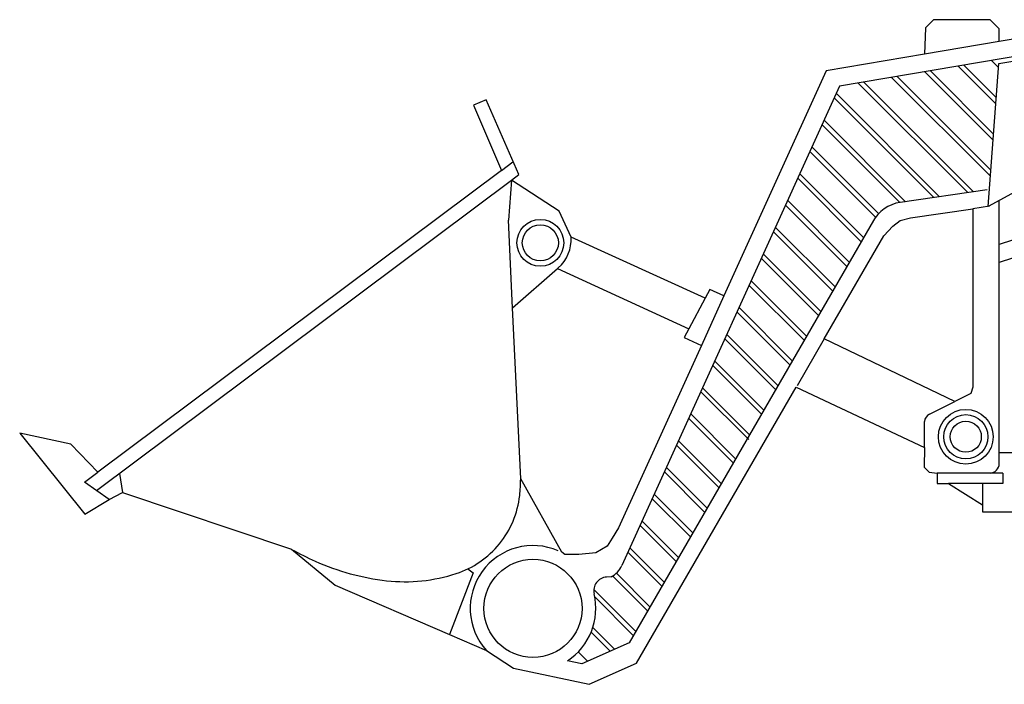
# Model space of a CAD drawing. Extents: x 149 to 250, y -977 to -912.
# Tile 150 of 156: x 230.24 to 232.39, y -924.82 to -923.37. Entities that reach past the tile are written whole.
import ezdxf

# ---------------------------------------------------------------- set-up
doc = ezdxf.new("R2010")
doc.units = 0
doc.header["$MEASUREMENT"] = 0
doc.layers.get('0').update_dxf_attribs({"linetype": 'CONTINUOUS'})

msp = doc.modelspace()

# ---------------------------------------------------------------- linework, layer by layer
for p, q in [((232.23322, -923.36659), (232.21537, -923.38451)), ((232.35623, -923.36659), (232.23322, -923.36659)), ((232.37623, -923.38673), (232.35623, -923.36659)), ((232.21537, -923.38451), (232.21322, -923.44178)), ((232.5755, -923.38066), (232.37623, -923.41428)), ((232.37623, -923.41428), (232.37623, -923.38673)), ((232.37623, -923.41428), (232.21322, -923.44178)), ((232.57737, -923.41888), (232.0285, -923.51148)), ((232.21322, -923.44178), (231.99916, -923.4779)), ((231.99916, -923.4779), (231.77614, -923.96873)), ((231.25786, -923.54125), (231.23027, -923.55303)), ((231.32935, -923.70399), (231.25786, -923.54125)), ((231.23027, -923.55303), (231.291, -923.69521)), ((231.291, -923.69521), (230.41138, -924.35301)), ((231.31293, -923.71626), (231.32935, -923.70399)), ((231.41697, -923.78367), (231.31293, -923.71626)), ((232.7601, -923.73053), (232.37623, -923.85677)), ((232.37623, -924.33439), (232.37623, -923.76048)), ((232.77846, -923.76339), (232.37623, -923.89567)), ((231.44309, -923.84033), (231.41697, -923.78367)), ((231.73507, -923.97383), (231.44309, -923.84033)), ((231.73507, -923.97383), (231.44309, -923.84033)), ((231.31498, -923.99446), (231.41314, -923.909)), ((231.41314, -923.909), (231.70003, -924.04018)), ((231.74522, -923.95459), (231.73507, -923.97383)), ((231.77614, -923.96873), (231.74522, -923.95459)), ((231.33316, -924.36698), (231.31498, -923.99446)), ((231.70003, -924.04018), (231.68988, -924.05941)), ((231.68988, -924.05941), (231.72718, -924.07647)), ((231.72718, -924.07647), (231.54651, -924.47409)), ((231.58587, -924.76914), (231.93402, -924.16756)), ((231.93402, -924.16756), (232.21322, -924.2987)), ((232.22434, -924.22622), (232.27982, -924.19846)), ((232.21322, -924.2987), (232.21322, -924.24227)), ((230.35287, -924.29152), (230.24107, -924.26779)), ((230.24107, -924.26779), (230.38336, -924.4441)), ((230.41138, -924.35301), (230.35287, -924.29152)), ((232.21322, -924.2987), (232.21242, -924.34214)), ((232.51855, -924.31071), (232.37623, -924.31071)), ((232.21242, -924.34214), (232.22331, -924.35304)), ((232.22331, -924.35304), (232.24121, -924.35453)), ((232.38397, -924.35453), (232.24121, -924.35453)), ((232.24121, -924.35453), (232.24121, -924.37719)), ((232.38397, -924.35453), (232.38397, -924.37719)), ((231.42286, -924.52726), (231.33316, -924.36698)), ((232.24121, -924.37719), (232.26589, -924.37719)), ((232.38397, -924.37719), (232.26589, -924.37719)), ((232.26589, -924.37719), (232.33974, -924.42371)), ((232.33974, -924.37719), (232.33974, -924.42371)), ((230.43586, -924.41199), (230.46496, -924.39691)), ((230.46496, -924.39691), (230.83335, -924.52078)), ((230.38336, -924.4441), (230.43586, -924.41199)), ((232.33974, -924.42371), (232.33974, -924.43927)), ((232.33974, -924.43927), (232.51855, -924.43927)), ((231.54651, -924.47409), (231.53263, -924.49677)), ((231.53263, -924.49677), (231.5214, -924.51362)), ((230.83335, -924.52078), (230.92846, -924.59895)), ((231.42971, -924.53235), (231.42286, -924.52726)), ((231.45965, -924.53235), (231.42971, -924.53235)), ((231.42971, -924.53235), (231.42971, -924.53235)), ((231.49708, -924.5286), (231.45965, -924.53235)), ((231.5214, -924.51362), (231.49708, -924.5286)), ((230.92846, -924.59895), (231.17808, -924.70654)), ((231.17808, -924.70654), (231.25834, -924.74114)), ((231.25834, -924.74114), (231.31747, -924.7796)), ((231.48237, -924.81502), (231.58587, -924.76914)), ((231.31747, -924.7796), (231.48237, -924.81502))]:
    msp.add_line(p, q)
at = {"color": 7}
for p, q in [((232.37576, -923.46186), (232.56925, -923.43063)), ((232.37506, -923.47112), (232.35956, -923.45562)), ((232.36308, -923.62886), (232.21435, -923.48012)), ((232.36408, -923.61571), (232.22645, -923.47808)), ((232.36907, -923.54999), (232.28695, -923.46787)), ((232.37007, -923.53685), (232.29905, -923.46583)), ((232.35211, -923.77345), (232.37576, -923.46186)), ((232.32029, -923.74162), (232.08124, -923.50258)), ((232.3571, -923.70772), (232.14175, -923.49237)), ((232.3581, -923.69458), (232.15385, -923.49033)), ((232.0285, -923.51148), (231.55373, -924.55636)), ((232.30794, -923.74342), (232.06914, -923.50462)), ((232.23387, -923.7542), (232.01683, -923.53716)), ((232.24622, -923.75241), (232.02125, -923.52744)), ((232.78252, -923.54197), (232.35211, -923.77345)), ((232.17215, -923.76319), (231.99474, -923.58578)), ((232.1598, -923.76499), (231.99032, -923.5955)), ((232.10692, -923.79696), (231.96381, -923.65385)), ((232.11334, -923.78924), (231.96823, -923.64412)), ((231.291, -923.69521), (231.31572, -923.67672)), ((230.40828, -924.39279), (231.31293, -923.71626)), ((231.31293, -923.71626), (231.30636, -923.80334)), ((232.07549, -923.85038), (231.9373, -923.71219)), ((232.08068, -923.84142), (231.94172, -923.70247)), ((232.35019, -923.73727), (232.16044, -923.76489)), ((232.04957, -923.89517), (231.91521, -923.76081)), ((232.04439, -923.90413), (231.91079, -923.77053)), ((232.35544, -923.77332), (232.3186, -923.77868)), ((231.31498, -923.99446), (231.30636, -923.80334)), ((232.10231, -923.80405), (231.56967, -924.72441)), ((232.01847, -923.94892), (231.8887, -923.81915)), ((232.01328, -923.95788), (231.88428, -923.82888)), ((231.98218, -924.01162), (231.85777, -923.88722)), ((231.98736, -924.00267), (231.86219, -923.87749)), ((231.415, -923.90738), (231.41314, -923.909)), ((231.95107, -924.06537), (231.83126, -923.94556)), ((231.95626, -924.05641), (231.83568, -923.93584)), ((231.73507, -923.97383), (231.70003, -924.04018)), ((231.77614, -923.96873), (231.72718, -924.07647)), ((231.92515, -924.11016), (231.80917, -923.99418)), ((231.91997, -924.11912), (231.80475, -924.0039)), ((231.89405, -924.16391), (231.78266, -924.05252)), ((231.88886, -924.17287), (231.77824, -924.06225)), ((231.99494, -924.06229), (231.9359, -924.16432)), ((231.85776, -924.22661), (231.75173, -924.12059)), ((231.86294, -924.21766), (231.75615, -924.11087)), ((231.83183, -924.2714), (231.72964, -924.16921)), ((231.83055, -924.28184), (231.72598, -924.17726)), ((231.80162, -924.32361), (231.70389, -924.22588)), ((231.79644, -924.33257), (231.69947, -924.23561)), ((231.76533, -924.38632), (231.67296, -924.29395)), ((231.77051, -924.37736), (231.67738, -924.28423)), ((230.38234, -924.37473), (230.41138, -924.35301)), ((230.4584, -924.35531), (230.46496, -924.39691)), ((231.73422, -924.44007), (231.64645, -924.35229)), ((231.73941, -924.43111), (231.65087, -924.34257)), ((230.43586, -924.41199), (230.38234, -924.37473)), ((231.7083, -924.48486), (231.62436, -924.40091)), ((231.70312, -924.49382), (231.61994, -924.41064)), ((231.67201, -924.54756), (231.59343, -924.46898)), ((231.6772, -924.53861), (231.59785, -924.45925)), ((230.83383, -924.52094), (230.83335, -924.52078)), ((231.64091, -924.60131), (231.56692, -924.52732)), ((231.64609, -924.59235), (231.57134, -924.5176)), ((231.22988, -924.57237), (231.17808, -924.70654)), ((231.218, -924.56345), (231.22988, -924.57237)), ((231.61499, -924.6461), (231.54169, -924.5728)), ((231.53014, -924.58061), (231.52037, -924.58123)), ((231.6098, -924.65506), (231.53353, -924.57878)), ((231.58388, -924.69985), (231.49251, -924.60847)), ((231.5787, -924.70881), (231.49462, -924.62473)), ((231.52795, -924.74291), (231.4866, -924.70156)), ((231.53774, -924.73856), (231.49038, -924.6912)), ((231.56967, -924.72441), (231.46617, -924.7703)), ((231.47896, -924.76463), (231.45869, -924.74436)), ((231.46617, -924.7703), (231.43547, -924.7637))]:
    msp.add_line(p, q, dxfattribs=at)
msp.add_lwpolyline([(232.30739, -924.18467), (232.27982, -924.19846), (231.99494, -924.06229), (232.125, -923.83755), (232.14429, -923.81644), (232.16005, -923.80417), (232.18272, -923.79846), (232.3186, -923.77868), (232.3186, -924.16744), (232.31417, -924.18104)], close=True)
for points in [[(231.28687, -924.50894, 0.1441648), (231.331, -924.40346, 0.0254252), (231.33316, -924.36698, 0.0397458)], [(230.83383, -924.52094, 0.0194486), (230.88552, -924.54664, 0.0778933), (231.041, -924.58919, 0.1071771), (231.19261, -924.57368, 0.1441648), (231.28687, -924.50894, 0.1441648)]]:
    msp.add_lwpolyline(points, format="xyb", dxfattribs=at)
for centre, radius in [((231.37604, -923.85287), 0.05092), ((231.37604, -923.85287), 0.03931), ((231.36001, -924.64951), 0.10687)]:
    msp.add_circle(centre, radius, dxfattribs=at)
for radius in [0.05972, 0.04818, 0.03386]:
    msp.add_circle((232.30344, -924.27549), radius)
for centre, radius, start, end in [((232.17155, -923.84412), 0.08, 97.98225, 152.11443), ((231.36098, -923.84534), 0.08227, 311.04556, 3.48739), ((231.36001, -924.64951), 0.13687, 66.23586, 222.02576), ((231.50821, -924.53567), 0.05, 296.01651, 335.5639), ((231.52229, -924.61107), 0.0299, 93.67755, 193.32657), ((231.36001, -924.64951), 0.13687, 303.45618, 13.32657)]:
    msp.add_arc(centre, radius, start, end, dxfattribs=at)
for centre, start, end in [((232.23322, -924.24414), 116.34396, 174.76606), ((232.35623, -924.33453), 270, 0.4038)]:
    msp.add_arc(centre, 0.02, start, end)

doc.saveas('drawing.dxf')
